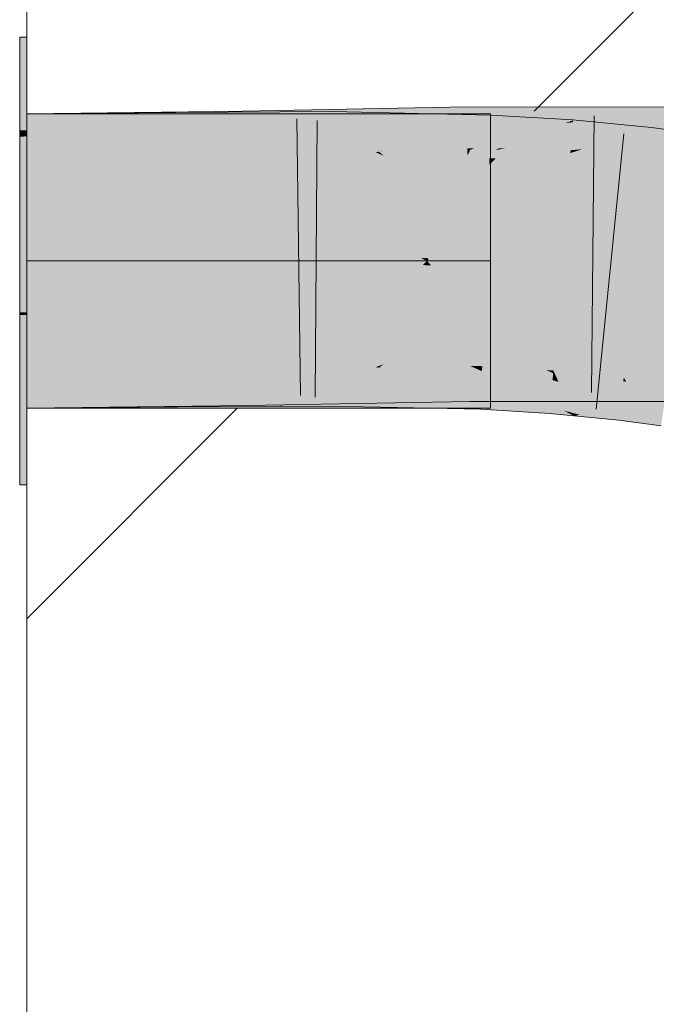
# Model space of a CAD drawing. Extents: x -620 to 3480, y 62 to 1107.
# Tile 246 of 256: x 182.874 to 183.415, y 942.201 to 943.037. Entities that reach past the tile are written whole.
import ezdxf
from ezdxf.lldxf.tags import DXFTag

# ---------------------------------------------------------------- set-up
doc = ezdxf.new("R2010")
doc.units = 0
doc.layers.get('0').update_dxf_attribs({"lineweight": 35})
doc.layers.add('E_Detail_Linie_Text_Bem', color=7, linetype='Continuous', lineweight=13)
for name, color, linetype, lineweight, true_color in [('E_Detail_Wandschraffur', 7, 'Continuous', 5, 0xc0c0c0), ('E_Leerrohr 25-A06G9GVN8I', 7, 'Continuous', 9, 0xff8000), ('E_Leerrohr 25-Shading', 7, 'Continuous', 9, 0xff8000)]:
    doc.layers.add(name, color=color, linetype=linetype, lineweight=lineweight, true_color=true_color)
tags = doc.linetypes.add('fein_strichliert', pattern=[4, 1, -2, 1]).pattern_tags.tags
tags[8:9] = [DXFTag(74, 4), DXFTag(75, 0), DXFTag(340, '0'), DXFTag(46, 0.0), DXFTag(50, 0.0), DXFTag(44, 0.0), DXFTag(45, 0.0)]
tags[6:7] = [DXFTag(74, 4), DXFTag(75, 0), DXFTag(340, '0'), DXFTag(46, 0.0), DXFTag(50, 0.0), DXFTag(44, 0.0), DXFTag(45, 0.0)]
tags[4:5] = [DXFTag(74, 4), DXFTag(75, 0), DXFTag(340, '0'), DXFTag(46, 0.0), DXFTag(50, 0.0), DXFTag(44, 0.0), DXFTag(45, 0.0)]
tags = doc.linetypes.add('STRICHPUNKT2-A06G9GVO8I', pattern=[12.7, 6.35, -3.175, 0, -3.175]).pattern_tags.tags
tags[10:11] = [DXFTag(74, 4), DXFTag(75, 0), DXFTag(340, '0'), DXFTag(46, 0.0), DXFTag(50, 0.0), DXFTag(44, 0.0), DXFTag(45, 0.0)]
tags[8:9] = [DXFTag(74, 4), DXFTag(75, 0), DXFTag(340, '0'), DXFTag(46, 0.0), DXFTag(50, 0.0), DXFTag(44, 0.0), DXFTag(45, 0.0)]
tags[6:7] = [DXFTag(74, 4), DXFTag(75, 0), DXFTag(340, '0'), DXFTag(46, 0.0), DXFTag(50, 0.0), DXFTag(44, 0.0), DXFTag(45, 0.0)]
tags[4:5] = [DXFTag(74, 4), DXFTag(75, 0), DXFTag(340, '0'), DXFTag(46, 0.0), DXFTag(50, 0.0), DXFTag(44, 0.0), DXFTag(45, 0.0)]

# ---------------------------------------------------------------- blocks, each defined once
blk = doc.blocks.new('Shading-A06G9GDP8I', base_point=(250.53085, 772.34467))
at = {"layer": 'E_Leerrohr 25-Shading', "color": 31, "true_color": 0xecb67f}
for points in [[(182.87982, 942.94312), (182.87982, 943.02234), (182.87383, 942.94318), (182.87383, 943.02234)], [(182.87982, 942.94312), (182.87982, 943.02234), (182.87383, 942.94318), (182.87383, 943.02234)], [(182.99428, 942.95734), (182.87982, 942.95734), (183.04666, 942.83234), (182.87982, 942.83234)], [(182.99428, 942.95734), (182.87982, 942.95734), (183.04666, 942.83234), (182.87982, 942.83234)], [(183.15384, 942.83331), (183.02982, 942.95734), (183.0464, 942.83295), (182.99428, 942.95734)], [(183.15384, 942.83331), (183.02982, 942.95734), (183.0464, 942.83295), (182.99428, 942.95734)], [(183.02982, 942.95734), (183.13858, 942.84863), (183.09482, 942.95734), (183.18451, 942.86768)], [(183.02982, 942.95734), (183.13858, 942.84863), (183.09482, 942.95734), (183.18451, 942.86768)], [(183.22371, 942.95734), (183.09482, 942.95734), (183.19336, 942.88306), (183.17625, 942.87592)], [(183.22371, 942.95734), (183.09482, 942.95734), (183.19336, 942.88306), (183.17625, 942.87592)], [(183.19336, 942.88306), (183.25545, 942.95734), (183.22371, 942.95734)], [(183.19336, 942.88306), (183.27382, 942.91644), (183.25545, 942.95734), (183.27382, 942.95544)], [(183.19336, 942.88306), (183.25545, 942.95734), (183.22371, 942.95734)], [(183.19336, 942.88306), (183.27382, 942.91644), (183.25545, 942.95734), (183.27382, 942.95544)], [(183.27382, 942.95544), (183.27382, 942.95734), (183.25545, 942.95734)], [(183.27382, 942.95544), (183.27382, 942.95734), (183.25545, 942.95734)], [(182.87383, 942.93793), (182.87982, 942.93805), (182.87383, 942.94318), (182.87982, 942.94312)], [(182.87383, 942.93793), (182.87982, 942.93805), (182.87383, 942.94318), (182.87982, 942.94312)], [(182.87383, 942.83234), (182.87982, 942.83234), (182.87383, 942.93793), (182.87982, 942.93805)], [(182.87383, 942.83234), (182.87982, 942.83234), (182.87383, 942.93793), (182.87982, 942.93805)], [(183.27382, 942.91644), (183.17625, 942.87592), (183.22133, 942.83386), (183.21832, 942.83386)], [(183.27382, 942.91644), (183.17625, 942.87592), (183.22133, 942.83386), (183.21832, 942.83386)], [(183.27382, 942.91644), (183.22133, 942.83386), (183.27382, 942.88635)], [(183.27382, 942.91644), (183.22133, 942.83386), (183.27382, 942.88635)], [(183.27382, 942.88635), (183.24084, 942.85339), (183.27382, 942.86707)], [(183.27382, 942.88635), (183.24084, 942.85339), (183.27382, 942.86707)], [(183.18451, 942.86768), (183.13858, 942.84863), (183.21832, 942.83386), (183.15369, 942.8335)], [(183.18451, 942.86768), (183.13858, 942.84863), (183.21832, 942.83386), (183.15369, 942.8335)], [(183.27382, 942.86707), (183.24084, 942.85339), (183.27382, 942.83417), (183.22133, 942.83386)], [(183.27382, 942.86707), (183.24084, 942.85339), (183.27382, 942.83417), (183.22133, 942.83386)], [(182.87982, 942.78857), (182.87982, 942.83234), (182.87383, 942.78864), (182.87383, 942.83234)], [(182.87982, 942.78857), (182.87982, 942.83234), (182.87383, 942.78864), (182.87383, 942.83234)], [(183.04666, 942.83234), (182.87982, 942.83234), (182.99548, 942.70734), (182.87982, 942.70734)], [(183.04666, 942.83234), (182.87982, 942.83234), (182.99548, 942.70734), (182.87982, 942.70734)], [(183.03183, 942.70935), (183.15247, 942.83002), (182.99615, 942.70898), (183.04607, 942.83093)], [(183.03183, 942.70935), (183.15247, 942.83002), (182.99615, 942.70898), (183.04607, 942.83093)], [(183.15247, 942.83002), (183.15482, 942.83234), (183.04607, 942.83093), (183.04666, 942.83234)], [(183.15247, 942.83002), (183.15482, 942.83234), (183.04607, 942.83093), (183.04666, 942.83234)], [(183.15482, 942.83234), (183.15384, 942.83331), (183.04666, 942.83234), (183.0464, 942.83295)], [(183.15482, 942.83234), (183.15384, 942.83331), (183.04666, 942.83234), (183.0464, 942.83295)], [(183.15208, 942.82965), (183.13863, 942.81616), (183.21625, 942.8288), (183.18463, 942.79718)], [(183.15208, 942.82965), (183.13863, 942.81616), (183.21625, 942.8288), (183.18463, 942.79718)], [(183.21982, 942.83234), (183.15482, 942.83234), (183.21625, 942.8288), (183.15208, 942.82965)], [(183.21982, 942.83234), (183.15482, 942.83234), (183.21625, 942.8288), (183.15208, 942.82965)], [(183.15369, 942.8335), (183.15482, 942.83234), (183.21832, 942.83386), (183.21982, 942.83234)], [(183.15369, 942.8335), (183.15482, 942.83234), (183.21832, 942.83386), (183.21982, 942.83234)], [(183.2235, 942.82867), (183.21982, 942.83234), (183.21625, 942.8288)], [(183.2235, 942.82867), (183.21982, 942.83234), (183.21625, 942.8288)], [(183.21832, 942.83386), (183.21982, 942.83234), (183.22133, 942.83386)], [(183.21832, 942.83386), (183.21982, 942.83234), (183.22133, 942.83386)], [(183.22133, 942.83386), (183.21982, 942.83234), (183.27382, 942.83417), (183.27382, 942.83234)], [(183.22133, 942.83386), (183.21982, 942.83234), (183.27382, 942.83417), (183.27382, 942.83234)], [(183.27382, 942.828), (183.27382, 942.83234), (183.2235, 942.82867), (183.21982, 942.83234)], [(183.27382, 942.828), (183.27382, 942.83234), (183.2235, 942.82867), (183.21982, 942.83234)], [(183.27382, 942.74878), (183.21625, 942.8288), (183.17644, 942.789)], [(183.27382, 942.74878), (183.21625, 942.8288), (183.17644, 942.789)], [(183.27382, 942.74878), (183.27382, 942.77838), (183.21625, 942.8288), (183.2235, 942.82867)], [(183.27382, 942.74878), (183.27382, 942.77838), (183.21625, 942.8288), (183.2235, 942.82867)], [(183.27382, 942.79773), (183.27382, 942.828), (183.2408, 942.8114), (183.2235, 942.82867)], [(183.27382, 942.79773), (183.27382, 942.828), (183.2408, 942.8114), (183.2235, 942.82867)], [(183.18463, 942.79718), (183.13863, 942.81616), (183.09938, 942.71191), (183.033, 942.71051)], [(183.18463, 942.79718), (183.13863, 942.81616), (183.09938, 942.71191), (183.033, 942.71051)], [(183.2408, 942.8114), (183.27382, 942.77838), (183.27382, 942.79773)], [(183.2408, 942.8114), (183.27382, 942.77838), (183.27382, 942.79773)], [(182.87383, 942.78864), (182.87383, 942.78644), (182.87982, 942.78857), (182.87982, 942.7865)], [(182.87383, 942.78864), (182.87383, 942.78644), (182.87982, 942.78857), (182.87982, 942.7865)], [(183.2215, 942.71613), (183.19392, 942.78174), (183.09975, 942.71228), (183.17644, 942.789)], [(183.2215, 942.71613), (183.19392, 942.78174), (183.09975, 942.71228), (183.17644, 942.789)], [(182.87982, 942.7865), (182.87383, 942.78644), (182.87982, 942.75372), (182.87383, 942.75366)], [(182.87982, 942.7865), (182.87383, 942.78644), (182.87982, 942.75372), (182.87383, 942.75366)], [(183.27382, 942.71777), (183.27382, 942.74878), (183.2215, 942.71613), (183.19392, 942.78174)], [(183.27382, 942.71777), (183.27382, 942.74878), (183.2215, 942.71613), (183.19392, 942.78174)], [(182.87383, 942.75366), (182.87383, 942.64233), (182.87982, 942.75372), (182.87982, 942.64233)], [(182.87383, 942.75366), (182.87383, 942.64233), (182.87982, 942.75372), (182.87982, 942.64233)], [(183.22087, 942.70734), (183.22519, 942.70734), (183.09975, 942.71228), (183.2215, 942.71613)], [(183.22087, 942.70734), (183.22519, 942.70734), (183.09975, 942.71228), (183.2215, 942.71613)], [(183.22519, 942.70734), (183.24545, 942.70734), (183.2215, 942.71613), (183.24152, 942.7168)], [(183.22519, 942.70734), (183.24545, 942.70734), (183.2215, 942.71613), (183.24152, 942.7168)], [(183.24545, 942.70734), (183.27382, 942.70734), (183.24152, 942.7168), (183.27382, 942.71777)], [(183.24545, 942.70734), (183.27382, 942.70734), (183.24152, 942.7168), (183.27382, 942.71777)], [(182.99548, 942.70734), (183.02982, 942.70734), (182.99615, 942.70898), (183.03183, 942.70935)], [(182.99548, 942.70734), (183.02982, 942.70734), (182.99615, 942.70898), (183.03183, 942.70935)], [(183.033, 942.71051), (183.02982, 942.70734), (183.09938, 942.71191), (183.09482, 942.70734)], [(183.033, 942.71051), (183.02982, 942.70734), (183.09938, 942.71191), (183.09482, 942.70734)], [(183.09482, 942.70734), (183.22087, 942.70734), (183.09937, 942.71191)], [(183.09482, 942.70734), (183.22087, 942.70734), (183.09937, 942.71191)], [(183.22087, 942.70734), (183.09975, 942.71228), (183.09937, 942.71191)], [(183.22087, 942.70734), (183.09975, 942.71228), (183.09937, 942.71191)]]:
    blk.add_solid(points, dxfattribs=at)
at = {"layer": 'E_Leerrohr 25-Shading', "color": 43, "true_color": 0xd7ab7f}
for points in [[(182.87982, 942.92078), (183.0634, 942.92297), (183.02982, 942.95917), (183.06305, 942.94586)], [(182.87982, 942.92078), (183.02982, 942.95917), (182.87982, 942.95734)], [(183.0067, 942.92175), (183.00644, 942.95837), (182.87982, 942.92078), (182.87982, 942.95734)], [(183.00644, 942.95837), (183.0067, 942.92175), (183.02982, 942.9585), (183.06236, 942.94525)], [(183.06305, 942.94586), (183.06284, 942.95959), (183.02982, 942.95917)], [(183.06236, 942.94525), (183.09482, 942.95892), (183.02982, 942.9585)], [(183.09482, 942.95892), (183.06236, 942.94525), (183.13939, 942.92255), (183.11821, 942.92242)], [(183.09383, 942.96014), (183.06284, 942.95959), (183.09383, 942.95074)], [(183.09383, 942.95074), (183.06284, 942.95959), (183.09383, 942.93365), (183.06305, 942.94586)], [(183.18144, 942.9259), (183.09482, 942.96021), (183.09383, 942.95074), (183.09383, 942.96014)], [(183.22368, 942.96259), (183.09482, 942.96021), (183.1931, 942.93121), (183.17615, 942.92798)], [(183.13953, 942.94067), (183.13968, 942.95917), (183.09482, 942.95892)], [(183.09482, 942.95892), (183.13939, 942.92255), (183.13953, 942.94067)], [(183.13953, 942.94067), (183.17615, 942.92468), (183.13968, 942.95917), (183.17912, 942.92511)], [(183.17912, 942.92511), (183.19312, 942.92725), (183.13968, 942.95917), (183.20851, 942.94238)], [(183.22371, 942.95734), (183.13968, 942.95917), (183.20851, 942.94238)], [(183.25397, 942.96313), (183.22368, 942.96259), (183.25415, 942.94287), (183.1931, 942.93121)], [(183.27362, 942.93927), (183.27422, 942.95624), (183.20851, 942.94238), (183.22371, 942.95734)], [(183.25397, 942.96313), (183.25415, 942.94287), (183.34482, 942.96307), (183.32541, 942.95502)], [(183.32541, 942.95502), (183.25415, 942.94287), (183.25972, 942.92786), (183.25429, 942.92786)], [(183.28105, 942.92804), (183.33743, 942.96002), (183.25946, 942.9278)], [(183.32535, 942.94507), (183.27422, 942.95624), (183.27362, 942.93927)], [(183.32535, 942.94507), (183.34392, 942.95166), (183.27422, 942.95624), (183.34395, 942.95203)], [(183.33743, 942.96002), (183.28105, 942.92804), (183.40982, 942.96301), (183.28397, 942.92804)], [(183.35188, 942.93909), (183.40982, 942.96301), (183.28772, 942.9281), (183.28397, 942.92804)], [(183.40982, 942.96301), (183.32143, 942.92651), (183.4474, 942.9281), (183.42068, 942.92645)], [(183.35526, 942.96307), (183.34482, 942.96307), (183.33743, 942.96002)], [(183.33743, 942.96002), (183.40982, 942.96301), (183.35526, 942.96307)], [(183.40982, 942.96301), (183.4474, 942.9281), (183.44821, 942.96301)], [(183.18144, 942.9259), (183.09383, 942.95074), (183.18082, 942.9259)], [(183.11772, 942.92419), (183.18082, 942.9259), (183.09383, 942.93365), (183.09383, 942.95074)], [(183.34193, 942.92639), (183.3438, 942.95007), (183.27319, 942.92657), (183.33737, 942.94934)], [(183.3438, 942.95007), (183.34392, 942.95166), (183.33737, 942.94934)], [(183.34193, 942.92639), (183.35188, 942.92719), (183.35535, 942.95093), (183.40982, 942.94568)], [(183.34193, 942.92639), (183.35535, 942.95093), (183.3438, 942.95007)], [(183.35535, 942.95093), (183.34395, 942.95203), (183.3438, 942.95007)], [(183.06236, 942.94525), (183.0067, 942.92175), (183.11821, 942.92242)], [(183.06305, 942.94586), (183.0634, 942.92297), (183.11821, 942.92401)], [(183.13939, 942.92255), (183.18321, 942.92163), (183.13953, 942.94067)], [(183.25415, 942.94287), (183.17615, 942.92798), (183.25429, 942.92786), (183.18144, 942.9259)], [(183.19312, 942.92725), (183.24107, 942.93439), (183.20851, 942.94238)], [(183.27362, 942.93927), (183.20851, 942.94238), (183.24107, 942.93439)], [(183.24107, 942.93439), (183.27319, 942.92657), (183.27362, 942.93927)], [(183.27319, 942.92657), (183.32535, 942.94507), (183.27362, 942.93927)], [(183.35188, 942.93909), (183.2877, 942.9281), (183.32645, 942.92859)], [(183.34109, 942.91553), (183.40982, 942.94568), (183.34175, 942.92395)], [(183.34109, 942.91553), (183.40672, 942.90918), (183.40982, 942.94568), (183.4108, 942.94556)], [(183.45096, 942.90326), (183.45648, 942.93945), (183.40672, 942.90918), (183.4108, 942.94556)], [(183.27319, 942.92657), (183.24107, 942.93439), (183.18321, 942.92163), (183.17912, 942.92511)], [(183.18321, 942.92523), (183.18082, 942.9259), (183.11821, 942.92401), (183.11772, 942.92419)], [(183.17615, 942.92468), (183.18321, 942.92163), (183.17912, 942.92511)], [(183.18082, 942.9259), (183.18321, 942.92523), (183.18144, 942.9259)], [(183.18144, 942.9259), (183.18321, 942.92523), (183.25429, 942.92786), (183.2543, 942.92651)], [(183.27319, 942.92657), (183.18321, 942.92163), (183.25644, 942.91998)], [(183.25429, 942.92786), (183.2543, 942.92651), (183.25972, 942.92786), (183.25644, 942.92651)], [(183.25644, 942.92651), (183.27838, 942.92651), (183.25946, 942.9278), (183.28105, 942.92804)], [(183.25644, 942.91998), (183.27295, 942.91962), (183.27319, 942.92657)], [(183.32536, 942.92456), (183.27319, 942.92657), (183.2784, 942.91931), (183.27295, 942.91962)], [(183.34193, 942.92639), (183.27319, 942.92657), (183.32536, 942.92456)], [(183.2877, 942.9281), (183.27838, 942.92651), (183.32645, 942.92859), (183.32143, 942.92651)], [(183.28397, 942.92804), (183.27838, 942.92651), (183.28772, 942.9281)], [(183.28105, 942.92804), (183.27838, 942.92651), (183.28397, 942.92804)], [(183.34175, 942.92395), (183.32536, 942.92456), (183.32143, 942.91675), (183.2784, 942.91931)], [(183.32143, 942.91675), (183.34109, 942.91553), (183.34175, 942.92395)], [(183.32536, 942.92456), (183.34175, 942.92395), (183.34193, 942.92639)], [(183.34175, 942.92395), (183.35188, 942.92719), (183.34193, 942.92639)], [(183.06613, 942.74622), (183.02359, 942.73737), (183.02982, 942.70917), (182.99547, 942.70874)], [(183.02359, 942.73737), (183.06613, 942.74622), (183.03191, 942.74585)], [(183.06613, 942.74622), (183.02982, 942.70917), (183.06645, 942.72479)], [(183.06613, 942.74622), (183.06645, 942.72479), (183.11821, 942.74719)], [(183.06645, 942.72479), (183.18321, 942.74841), (183.11821, 942.74719)], [(183.06645, 942.72479), (183.0667, 942.70966), (183.18321, 942.74841), (183.09482, 942.71014)], [(183.18321, 942.74841), (183.17653, 942.74554), (183.25589, 942.74976), (183.25604, 942.73334)], [(183.25589, 942.74976), (183.25604, 942.73334), (183.25644, 942.74976), (183.3242, 942.72168)], [(183.40982, 942.71307), (183.27864, 942.74976), (183.33603, 942.71674), (183.25644, 942.74976)], [(183.27864, 942.74976), (183.40982, 942.71307), (183.35168, 942.73718)], [(183.32143, 942.74976), (183.27864, 942.74976), (183.35168, 942.73718)], [(183.40982, 942.71307), (183.44241, 942.71307), (183.32143, 942.74976), (183.44327, 942.74969)], [(182.87982, 942.74396), (182.87982, 942.70734), (183.03191, 942.74585), (183.02359, 942.73737)], [(182.87982, 942.70734), (182.99547, 942.70831), (183.00793, 942.745), (183.0081, 942.72107)], [(182.87982, 942.70734), (183.00793, 942.745), (182.87982, 942.74396)], [(183.03191, 942.74512), (183.00793, 942.745), (183.0081, 942.72107)], [(183.11821, 942.74567), (183.03191, 942.74512), (183.00819, 942.70837), (183.0081, 942.72107)], [(183.11821, 942.74567), (183.00819, 942.70837), (183.07599, 942.72791)], [(183.09613, 942.71002), (183.13799, 942.74579), (183.03183, 942.70935), (183.07599, 942.72791)], [(183.07599, 942.72791), (183.13799, 942.74579), (183.11821, 942.74567)], [(183.19415, 942.7428), (183.17653, 942.74554), (183.22516, 942.71259), (183.09482, 942.71014)], [(183.13783, 942.72699), (183.13799, 942.74579), (183.0975, 942.71002), (183.09613, 942.71002)], [(183.13783, 942.72699), (183.1377, 942.70917), (183.17654, 942.74219), (183.17921, 942.74164)], [(183.19417, 942.73877), (183.17921, 942.74164), (183.22519, 942.70728), (183.1377, 942.70917)], [(183.13783, 942.72699), (183.18144, 942.74408), (183.13799, 942.74542)], [(183.18144, 942.74408), (183.18321, 942.74481), (183.13799, 942.74542), (183.13799, 942.74579)], [(183.17654, 942.74219), (183.17921, 942.74164), (183.18144, 942.74408), (183.1823, 942.74408)], [(183.26622, 942.72485), (183.1823, 942.74408), (183.17921, 942.74164)], [(183.1823, 942.74408), (183.18321, 942.74481), (183.18144, 942.74408)], [(183.20076, 942.74353), (183.18321, 942.74481), (183.1823, 942.74408)], [(183.26622, 942.72485), (183.26671, 942.73871), (183.1823, 942.74408), (183.20076, 942.74353)], [(183.20868, 942.74426), (183.18321, 942.74481), (183.21457, 942.7431), (183.20076, 942.74353)], [(183.25604, 942.73334), (183.19415, 942.7428), (183.25623, 942.71313), (183.22516, 942.71259)], [(183.2187, 942.73401), (183.19417, 942.73877), (183.24545, 942.70685), (183.22519, 942.70728)], [(183.20076, 942.74353), (183.26671, 942.73871), (183.25978, 942.74176)], [(183.25978, 942.74176), (183.25644, 942.74323), (183.21457, 942.7431), (183.20868, 942.74426)], [(183.25644, 942.74323), (183.25978, 942.74176), (183.26685, 942.74298), (183.2668, 942.74152)], [(183.25978, 942.74176), (183.26671, 942.73871), (183.2668, 942.74152)], [(183.26671, 942.73871), (183.26622, 942.72485), (183.32416, 942.71143)], [(183.2668, 942.74152), (183.26671, 942.73871), (183.28922, 942.73981), (183.29199, 942.73914)], [(183.29199, 942.73914), (183.26671, 942.73871), (183.32663, 942.73108), (183.32504, 942.711)], [(183.27864, 942.74225), (183.26685, 942.74298), (183.28922, 942.73981), (183.2668, 942.74152)], [(183.29199, 942.73914), (183.32143, 942.73969), (183.27864, 942.74225)], [(183.29655, 942.73926), (183.29199, 942.73914), (183.32709, 942.73688), (183.32663, 942.73108)], [(183.32709, 942.737), (183.32143, 942.73969), (183.32709, 942.73688), (183.29655, 942.73926)], [(183.32709, 942.737), (183.32727, 942.73932), (183.32143, 942.73969)], [(183.32832, 942.737), (183.32727, 942.73932), (183.3271, 942.73718)], [(183.38708, 942.73352), (183.32727, 942.73932), (183.3867, 942.73016), (183.32832, 942.737)], [(183.02359, 942.73737), (182.87982, 942.70734), (182.99547, 942.70874)], [(183.26558, 942.70636), (183.26622, 942.72485), (183.24545, 942.70685), (183.2187, 942.73401)], [(183.25604, 942.73334), (183.25623, 942.71313), (183.3242, 942.72168), (183.34482, 942.71313)], [(183.33163, 942.72974), (183.32663, 942.73108), (183.33597, 942.70538), (183.32504, 942.711)], [(183.32709, 942.737), (183.32663, 942.73108), (183.32872, 942.73615), (183.33163, 942.72974)], [(183.32709, 942.737), (183.32872, 942.73615), (183.3271, 942.73718), (183.32832, 942.737)], [(183.32832, 942.737), (183.32872, 942.73615), (183.3867, 942.73016), (183.38419, 942.70764)], [(183.35167, 942.72437), (183.32872, 942.73615), (183.33163, 942.72974)], [(183.3497, 942.70166), (183.38419, 942.70764), (183.33163, 942.72974), (183.35167, 942.72437)], [(183.3497, 942.70166), (183.33163, 942.72974), (183.3437, 942.70331)], [(183.33163, 942.72974), (183.33597, 942.70538), (183.3437, 942.70331)], [(183.38419, 942.70764), (183.40982, 942.69348), (183.3867, 942.73016), (183.38921, 942.7298)], [(183.38921, 942.7298), (183.38708, 942.73352), (183.3867, 942.73016)], [(183.42427, 942.72845), (183.38708, 942.73352), (183.4241, 942.72748), (183.38737, 942.73303)], [(183.38737, 942.73303), (183.38921, 942.7298), (183.4241, 942.72748), (183.4236, 942.72418)], [(183.38921, 942.7298), (183.40982, 942.69348), (183.4236, 942.72418), (183.41873, 942.69232)], [(182.99547, 942.70831), (183.00819, 942.70837), (183.0081, 942.72107)], [(183.07599, 942.72791), (183.00819, 942.70837), (183.02982, 942.7085)], [(183.02982, 942.70917), (183.0667, 942.70966), (183.06645, 942.72479)], [(183.13783, 942.72699), (183.0975, 942.71002), (183.13771, 942.71045)], [(183.26622, 942.72485), (183.26558, 942.70636), (183.32504, 942.711), (183.3244, 942.70282)], [(183.26622, 942.72485), (183.32504, 942.711), (183.32416, 942.71143)], [(183.33603, 942.71674), (183.34482, 942.71313), (183.35728, 942.71313)], [(183.40982, 942.71307), (183.33603, 942.71674), (183.35728, 942.71313)], [(183.09482, 942.70892), (183.09613, 942.71002), (183.02982, 942.7085), (183.03183, 942.70935)], [(183.0975, 942.71002), (183.09482, 942.70892), (183.13771, 942.71045), (183.1377, 942.70917)], [(183.09613, 942.71002), (183.09482, 942.70892), (183.0975, 942.71002)], [(183.3244, 942.70282), (183.34482, 942.70081), (183.32504, 942.711)], [(183.33597, 942.70538), (183.34482, 942.70081), (183.3437, 942.70331)], [(183.38301, 942.69714), (183.38419, 942.70764), (183.35739, 942.69958), (183.3497, 942.70166)], [(183.38301, 942.69714), (183.40982, 942.69348), (183.38419, 942.70764)], [(183.34482, 942.70081), (183.3497, 942.70166), (183.3437, 942.70331)], [(183.3497, 942.70166), (183.34482, 942.70081), (183.35739, 942.69958)]]:
    blk.add_solid(points, dxfattribs=at)
at = {"layer": 'E_Leerrohr 25-Shading', "color": 31, "true_color": 0xfabd7f}
for points in [[(183.06476, 942.83459), (183.0634, 942.92297), (182.87982, 942.83234), (182.87982, 942.92078)], [(183.00731, 942.83337), (183.0067, 942.92175), (182.87982, 942.83234), (182.87982, 942.92078)], [(183.00731, 942.83337), (183.11821, 942.92242), (183.0067, 942.92175)], [(183.00731, 942.83337), (183.13869, 942.83417), (183.11821, 942.92242), (183.13899, 942.87238)], [(183.0634, 942.92297), (183.06476, 942.83459), (183.11821, 942.92401), (183.15482, 942.8363)], [(183.11821, 942.92401), (183.13853, 942.87531), (183.18321, 942.92523), (183.1844, 942.92236)], [(183.13899, 942.87238), (183.13939, 942.92255), (183.11821, 942.92242)], [(183.13853, 942.87531), (183.15482, 942.8363), (183.1844, 942.92236), (183.21982, 942.83746)], [(183.16229, 942.89691), (183.13939, 942.92255), (183.13901, 942.87396)], [(183.18321, 942.92163), (183.13939, 942.92255), (183.18442, 942.91864), (183.16229, 942.89691)], [(183.18321, 942.92523), (183.21982, 942.83746), (183.2543, 942.92651), (183.25435, 942.92145)], [(183.25644, 942.91998), (183.18321, 942.92163), (183.22089, 942.83496), (183.21878, 942.83496)], [(183.25644, 942.92651), (183.2543, 942.92651), (183.25435, 942.92145)], [(183.25435, 942.92145), (183.25452, 942.90265), (183.25644, 942.92651), (183.25609, 942.90424)], [(183.32143, 942.92651), (183.27838, 942.92651), (183.2551, 942.83813), (183.25609, 942.90424)], [(183.32143, 942.92651), (183.2551, 942.83813), (183.28482, 942.83813)], [(183.27838, 942.92651), (183.25644, 942.92651), (183.25609, 942.90424)], [(183.35075, 942.92645), (183.32143, 942.92651), (183.34145, 942.83807), (183.28482, 942.83813)], [(183.42068, 942.92645), (183.35075, 942.92645), (183.40686, 942.83807), (183.34145, 942.83807)], [(183.40686, 942.83807), (183.44531, 942.83807), (183.42068, 942.92645), (183.44736, 942.92639)], [(183.18442, 942.91864), (183.16229, 942.89691), (183.21878, 942.83496), (183.21754, 942.83496)], [(183.27275, 942.914), (183.24088, 942.88275), (183.27002, 942.83484), (183.22089, 942.83496)], [(183.25435, 942.92145), (183.24088, 942.88873), (183.25452, 942.90265)], [(183.25644, 942.91998), (183.24088, 942.88275), (183.27295, 942.91962), (183.27275, 942.914)], [(183.32143, 942.91675), (183.27275, 942.914), (183.28656, 942.83453), (183.27002, 942.83484)], [(183.27295, 942.91962), (183.27275, 942.914), (183.2784, 942.91931)], [(183.27275, 942.914), (183.32143, 942.91675), (183.2784, 942.91931)], [(183.32143, 942.91675), (183.28644, 942.83423), (183.34109, 942.91553), (183.33459, 942.83276)], [(183.39784, 942.82965), (183.40672, 942.90918), (183.33459, 942.83276), (183.34109, 942.91553)], [(183.43929, 942.8269), (183.45096, 942.90326), (183.39784, 942.82965), (183.40672, 942.90918)], [(183.13899, 942.87238), (183.16229, 942.89691), (183.13901, 942.87396)], [(183.13899, 942.87238), (183.21466, 942.83496), (183.16229, 942.89691), (183.21754, 942.83496)], [(183.24088, 942.88873), (183.21982, 942.83746), (183.25452, 942.90265), (183.2551, 942.83813)], [(183.25452, 942.90265), (183.2551, 942.83813), (183.25609, 942.90424)], [(183.13899, 942.87238), (183.13869, 942.83417), (183.15482, 942.8338)], [(183.21466, 942.83496), (183.13899, 942.87238), (183.15431, 942.83508)], [(183.2551, 942.83813), (183.21982, 942.83746), (183.25568, 942.77264), (183.24077, 942.78729)], [(183.2551, 942.83813), (183.32143, 942.74976), (183.28482, 942.83813)], [(183.2551, 942.83813), (183.25568, 942.77264), (183.32143, 942.74976), (183.27864, 942.74976)], [(183.32143, 942.74976), (183.44327, 942.74969), (183.28482, 942.83813), (183.44531, 942.83807)], [(182.87982, 942.74396), (183.03191, 942.74585), (182.87982, 942.83234), (183.04665, 942.83441)], [(183.00793, 942.745), (183.00731, 942.83337), (182.87982, 942.74396), (182.87982, 942.83234)], [(183.00731, 942.83337), (183.00793, 942.745), (183.04665, 942.83362), (183.03496, 942.76343)], [(183.03191, 942.74585), (183.06613, 942.74622), (183.04665, 942.83441), (183.06476, 942.83459)], [(183.13869, 942.83417), (183.03496, 942.76343), (183.11821, 942.74567), (183.03191, 942.74512)], [(183.03496, 942.76343), (183.13869, 942.83417), (183.04665, 942.83362)], [(183.06476, 942.83459), (183.06613, 942.74622), (183.15482, 942.8363), (183.11821, 942.74719)], [(183.13869, 942.83417), (183.11821, 942.74567), (183.13837, 942.79449)], [(183.13869, 942.83417), (183.13837, 942.79449), (183.15482, 942.8338)], [(183.15378, 942.8313), (183.13837, 942.79449), (183.21967, 942.83234)], [(183.15482, 942.8363), (183.13866, 942.797), (183.21982, 942.83746), (183.18471, 942.75201)], [(183.21982, 942.8324), (183.13905, 942.7948), (183.18471, 942.74841)], [(183.15482, 942.8338), (183.15378, 942.8313), (183.21982, 942.8324), (183.21967, 942.83234)], [(183.15482, 942.8338), (183.21982, 942.8324), (183.15431, 942.83508), (183.21466, 942.83496)], [(183.21982, 942.83746), (183.18321, 942.74841), (183.25587, 942.7511), (183.25589, 942.74976)], [(183.25644, 942.74323), (183.21982, 942.8324), (183.20868, 942.74426), (183.19064, 942.76257)], [(183.21466, 942.83496), (183.21982, 942.8324), (183.21754, 942.83496)], [(183.21754, 942.83496), (183.21982, 942.8324), (183.21878, 942.83496)], [(183.21878, 942.83496), (183.21982, 942.8324), (183.22089, 942.83496)], [(183.22089, 942.83496), (183.21982, 942.8324), (183.27002, 942.83484), (183.2699, 942.8313)], [(183.2699, 942.8313), (183.21982, 942.8324), (183.26724, 942.75433), (183.24077, 942.78137)], [(183.2699, 942.8313), (183.26724, 942.75433), (183.32143, 942.73969), (183.27864, 942.74225)], [(183.27002, 942.83484), (183.2699, 942.8313), (183.28656, 942.83453), (183.28482, 942.83038)], [(183.2699, 942.8313), (183.32143, 942.73969), (183.28482, 942.83038)], [(183.28644, 942.83423), (183.28482, 942.83038), (183.33459, 942.83276), (183.33418, 942.82745)], [(183.32143, 942.73969), (183.32727, 942.73932), (183.28482, 942.83038), (183.33418, 942.82745)], [(183.33418, 942.82745), (183.39691, 942.82135), (183.33459, 942.83276), (183.39784, 942.82965)], [(183.39691, 942.82135), (183.43761, 942.81586), (183.39784, 942.82965), (183.43929, 942.8269)], [(183.38708, 942.73352), (183.39691, 942.82135), (183.32727, 942.73932), (183.33418, 942.82745)], [(183.42427, 942.72845), (183.43761, 942.81586), (183.38708, 942.73352), (183.39691, 942.82135)], [(183.13866, 942.797), (183.11821, 942.74719), (183.18471, 942.75201), (183.18321, 942.74841)], [(183.11821, 942.74567), (183.13799, 942.74579), (183.13837, 942.79449)], [(183.13905, 942.7948), (183.13837, 942.79449), (183.18321, 942.74481), (183.13799, 942.74579)], [(183.13905, 942.7948), (183.18321, 942.74481), (183.18471, 942.74841)], [(183.24077, 942.78729), (183.25587, 942.7511), (183.25568, 942.77264)], [(183.24077, 942.78137), (183.25644, 942.74323), (183.26724, 942.75433), (183.26685, 942.74298)], [(183.25568, 942.77264), (183.25589, 942.74976), (183.27864, 942.74976)], [(183.03496, 942.76343), (183.00793, 942.745), (183.03191, 942.74512)], [(183.19064, 942.76257), (183.18321, 942.74481), (183.20868, 942.74426)], [(183.26724, 942.75433), (183.26685, 942.74298), (183.27864, 942.74225)]]:
    blk.add_solid(points, dxfattribs=at)
blk = doc.blocks.new('Referenz-A06G9GVT8I')
at = {"layer": 'E_Detail_Linie_Text_Bem', "linetype": 'Continuous', "ltscale": 0.13}
blk.add_line((182.87982, 932.03227), (182.87982, 943.83227), dxfattribs=at)
at = {"layer": 'E_Detail_Wandschraffur', "linetype": 'fein_strichliert', "ltscale": 0.13}
for p, q in [((183.31092, 942.95963), (184.18356, 943.83227)), ((182.87982, 942.52853), (183.05865, 942.70736))]:
    blk.add_line(p, q, dxfattribs=at)
at = {"layer": 'E_Leerrohr 25-A06G9GVN8I', "linetype": 'Continuous', "ltscale": 0.13}
for p, q in [((182.87982, 943.02236), (182.87382, 943.02236)), ((182.87382, 942.91106), (182.87382, 943.02236)), ((182.87982, 943.02236), (182.87382, 943.02236)), ((182.87382, 942.91106), (182.87382, 943.02236)), ((182.87982, 942.91106), (182.87982, 943.02236)), ((182.87982, 942.91106), (182.87982, 943.02236)), ((183.06284, 942.9596), (182.87982, 942.95736)), ((183.00644, 942.95838), (182.87982, 942.95736)), ((182.87982, 942.95736), (182.87982, 942.70736)), ((183.27382, 942.95736), (182.87982, 942.95736)), ((182.87982, 942.88414), (182.87982, 942.95736)), ((183.27382, 942.95736), (182.87982, 942.95736)), ((182.87982, 942.88414), (182.87982, 942.95736)), ((182.87982, 942.95736), (182.87982, 942.70736)), ((183.13968, 942.95917), (183.00644, 942.95838)), ((183.25397, 942.96313), (183.06284, 942.9596)), ((183.27421, 942.95623), (183.13968, 942.95917)), ((183.4482, 942.96301), (183.25397, 942.96313)), ((183.27382, 942.88414), (183.27382, 942.95736)), ((183.27382, 942.88414), (183.27382, 942.95736)), ((183.34395, 942.95204), (183.27421, 942.95623)), ((183.36183, 942.95558), (183.35975, 942.72059)), ((183.10919, 942.95296), (183.11244, 942.71798)), ((183.12649, 942.95159), (183.12498, 942.7166)), ((183.4108, 942.94557), (183.34395, 942.95204)), ((183.38712, 942.94035), (183.36366, 942.70652)), ((183.45648, 942.93943), (183.4108, 942.94557)), ((182.87382, 942.75366), (182.87382, 942.91106)), ((182.87382, 942.75366), (182.87382, 942.91106)), ((182.87982, 942.75366), (182.87982, 942.91106)), ((182.87982, 942.75366), (182.87982, 942.91106)), ((182.87982, 942.78058), (182.87982, 942.88414)), ((182.87982, 942.78058), (182.87982, 942.88414)), ((183.27382, 942.78058), (183.27382, 942.88414)), ((183.27382, 942.78058), (183.27382, 942.88414)), ((182.87982, 942.70736), (182.87982, 942.78058)), ((182.87982, 942.70736), (182.87982, 942.78058)), ((183.27382, 942.70736), (183.27382, 942.78058)), ((183.27382, 942.70736), (183.27382, 942.78058)), ((182.87382, 942.64236), (182.87382, 942.75366)), ((182.87382, 942.64236), (182.87382, 942.75366)), ((182.87982, 942.64236), (182.87982, 942.75366)), ((182.87982, 942.64236), (182.87982, 942.75366)), ((183.25622, 942.71314), (183.06669, 942.70963)), ((183.44242, 942.71308), (183.25622, 942.71314)), ((183.06669, 942.70963), (182.87982, 942.70736)), ((183.00819, 942.70839), (182.87982, 942.70736)), ((182.87982, 942.70736), (183.27382, 942.70736)), ((182.87982, 942.70736), (183.27382, 942.70736)), ((183.1377, 942.70918), (183.00819, 942.70839)), ((183.26559, 942.70638), (183.1377, 942.70918)), ((183.32441, 942.70281), (183.26559, 942.70638)), ((183.38301, 942.69712), (183.32441, 942.70281)), ((183.41874, 942.69229), (183.38301, 942.69712)), ((182.87382, 942.64236), (182.87982, 942.64236)), ((182.87382, 942.64236), (182.87982, 942.64236))]:
    blk.add_line(p, q, dxfattribs=at)
at = {"layer": 'E_Leerrohr 25-A06G9GVN8I', "linetype": 'STRICHPUNKT2-A06G9GVO8I', "lineweight": 5, "ltscale": 0.13}
blk.add_line((182.87982, 942.83236), (183.27382, 942.83236), dxfattribs=at)
blk.add_line((182.87982, 942.83236), (183.27382, 942.83236), dxfattribs=at)

msp = doc.modelspace()

# ---------------------------------------------------------------- block references
at = {"color": 8, "lineweight": 25, "ltscale": 0.25, "true_color": 0x808080}
msp.add_blockref('Referenz-A06G9GVT8I', (0, 0), dxfattribs=at)
msp.add_blockref('Shading-A06G9GDP8I', (250.53085, 772.34467))

doc.saveas('drawing.dxf')
